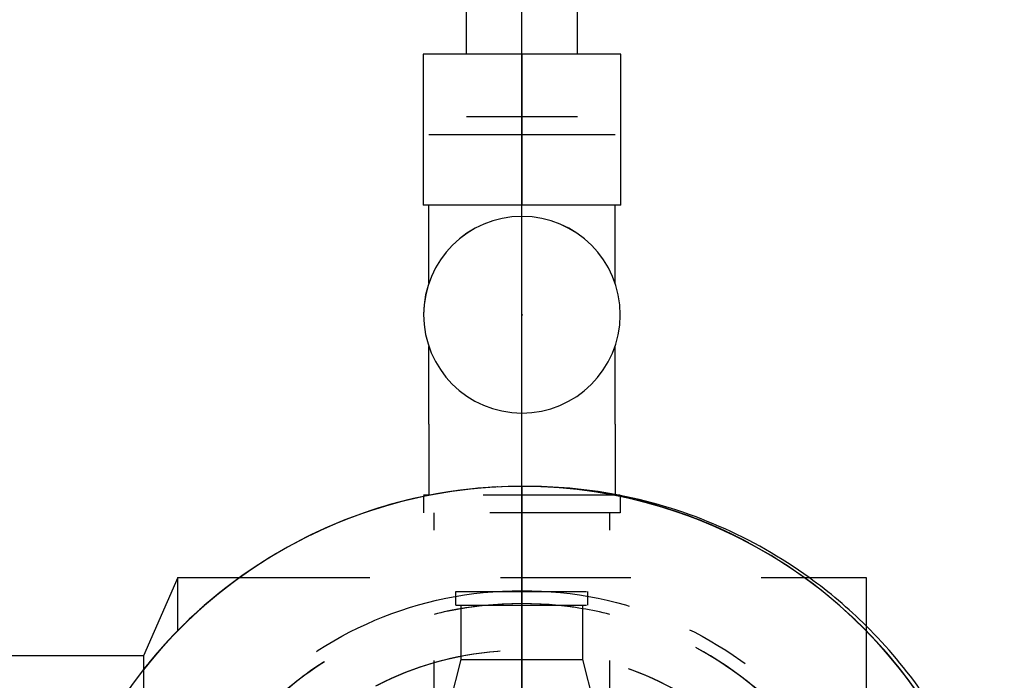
# Model space of a CAD drawing. Extents: x -156717 to 425753, y -51191 to 363295.
# Tile 129 of 256: x 87141 to 87329, y 112499 to 112626. Entities that reach past the tile are written whole.
import ezdxf
from ezdxf.enums import TextEntityAlignment as Align
from ezdxf.lldxf.tags import DXFTag

# ---------------------------------------------------------------- set-up
doc = ezdxf.new("R2010")
doc.units = 0
doc.header["$LTSCALE"] = 50
doc.linetypes.add('CENTER', pattern=[2, 1.25, -0.25, 0.25, -0.25])
doc.linetypes.add('STREEPJES', pattern=[0.1, 0.05, -0.05])
doc.layers.get('0').update_dxf_attribs({"linetype": 'CONTINUOUS'})
for name, color, linetype in [('WL541---_D', 111, 'CONTINUOUS'), ('WL561---_RETOUR_D', 21, 'CONTINUOUS'), ('WL561---_RETOUR_HARTLIJN', 8, 'CONTINUOUS')]:
    doc.layers.add(name, color=color, linetype=linetype)
doc.styles.add('BURO-025', font='ARIAL.TTF', dxfattribs={"height": 125})
tags = doc.linetypes.add('CENTER2', pattern=[28.575, 19.05, -3.175, 3.175, -3.175]).pattern_tags.tags
tags[10:11] = [DXFTag(74, 4), DXFTag(75, 0), DXFTag(340, '0'), DXFTag(46, 1.0), DXFTag(50, 0.0), DXFTag(44, 0.0), DXFTag(45, 0.0)]
tags[8:9] = [DXFTag(74, 4), DXFTag(75, 0), DXFTag(340, '0'), DXFTag(46, 1.0), DXFTag(50, 0.0), DXFTag(44, 0.0), DXFTag(45, 0.0)]
tags[6:7] = [DXFTag(74, 4), DXFTag(75, 0), DXFTag(340, '0'), DXFTag(46, 1.0), DXFTag(50, 0.0), DXFTag(44, 0.0), DXFTag(45, 0.0)]
tags[4:5] = [DXFTag(74, 4), DXFTag(75, 0), DXFTag(340, '0'), DXFTag(46, 1.0), DXFTag(50, 0.0), DXFTag(44, 0.0), DXFTag(45, 0.0)]

# ---------------------------------------------------------------- blocks, each defined once
blk = doc.blocks.new('*U1229')
at = {"color": 2, "ltscale": 10}
blk.add_line((-90.82, 17.57, -285.2), (-90.94, 16.92, -285.2), dxfattribs=at)
for start, end in [(114.0533, 135.2927), (144.1752, 168.828)]:
    blk.add_arc((0, 0, -285.2), 92.5, start, end, dxfattribs=at)
at = {"color": 8, "linetype": 'STREEPJES', "ltscale": 10}
for start, end in [(135.2927, 144.1752), (169.4587, 180.2873)]:
    blk.add_arc((0, 0, -285.2), 92.5, start, end, dxfattribs=at)
at = {"layer": 'WL541---_D', "color": 2, "style": 'BURO-025'}
blk.add_attdef('POSNR', text='', height=125, dxfattribs=at).set_placement((0, 0), align=Align.MIDDLE)
at = {"layer": 'WL541---_D', "color": 2, "style": 'BURO-025', "flags": 1}
for tag in ['TYPE', 'FABR']:
    blk.add_attdef(tag, text='', height=125, dxfattribs=at).set_placement((0, 0), align=Align.MIDDLE)
blk = doc.blocks.new('*U1231')
at = {"color": 2, "ltscale": 10}
blk.add_line((-90.82, 17.57, -285.2), (-90.94, 16.92, -285.2), dxfattribs=at)
for start, end in [(114.0533, 135.2927), (144.1752, 168.828)]:
    blk.add_arc((0, 0, -285.2), 92.5, start, end, dxfattribs=at)
at = {"color": 8, "linetype": 'STREEPJES', "ltscale": 10}
for start, end in [(135.2927, 144.1752), (169.4587, 180.2873)]:
    blk.add_arc((0, 0, -285.2), 92.5, start, end, dxfattribs=at)
at = {"layer": 'WL541---_D', "color": 2, "style": 'BURO-025'}
blk.add_attdef('POSNR', text='', height=125, dxfattribs=at).set_placement((0, 0), align=Align.MIDDLE)
at = {"layer": 'WL541---_D', "color": 2, "style": 'BURO-025', "flags": 1}
for tag in ['TYPE', 'FABR']:
    blk.add_attdef(tag, text='', height=125, dxfattribs=at).set_placement((0, 0), align=Align.MIDDLE)
blk = doc.blocks.new('*U1237')
at = {"color": 8, "linetype": 'STREEPJES', "ltscale": 10}
for radius, end in [(92.5, 179.82), (61, 179.82), (61, 179.82), (92.5, 0), (61, 0)]:
    blk.add_arc((0, 0, -2507.22), radius, 180, end, dxfattribs=at)
at = {"layer": 'WL561---_RETOUR_HARTLIJN', "linetype": 'CENTER'}
for p, q in [((0, -92.5, -2507.22), (0, 92.5, -2507.22)), ((92.5, 0, -2507.22), (-92.5, 0, -2507.22))]:
    blk.add_line(p, q, dxfattribs=at)
for radius in [72.5, 0.075]:
    blk.add_circle((0, 0, -2507.22), radius, dxfattribs=at)
at = {"layer": 'WL561---_RETOUR_D', "color": 2, "style": 'BURO-025'}
blk.add_attdef('POSNR', text='', height=125, dxfattribs=at).set_placement((0, 0), align=Align.MIDDLE)
at = {"layer": 'WL561---_RETOUR_D', "color": 2, "style": 'BURO-025', "flags": 1}
blk.add_attdef('FABR', text='', height=125, dxfattribs=at).set_placement((0, 0), align=Align.MIDDLE)
blk = doc.blocks.new('*U1257')
at = {"color": 8, "linetype": 'STREEPJES', "ltscale": 10}
for radius, end in [(92.5, 179.82), (61, 179.82), (61, 179.82), (92.5, 0), (61, 0)]:
    blk.add_arc((0, 0, -1136.18), radius, 180, end, dxfattribs=at)
at = {"layer": 'WL561---_RETOUR_HARTLIJN', "linetype": 'CENTER'}
for p, q in [((0, -92.5, -1136.18), (0, 92.5, -1136.18)), ((92.5, 0, -1136.18), (-92.5, 0, -1136.18))]:
    blk.add_line(p, q, dxfattribs=at)
for radius in [72.5, 0.075]:
    blk.add_circle((0, 0, -1136.18), radius, dxfattribs=at)
at = {"layer": 'WL561---_RETOUR_D', "color": 2, "style": 'BURO-025'}
blk.add_attdef('POSNR', text='', height=125, dxfattribs=at).set_placement((0, 0), align=Align.MIDDLE)
at = {"layer": 'WL561---_RETOUR_D', "color": 2, "style": 'BURO-025', "flags": 1}
blk.add_attdef('FABR', text='', height=125, dxfattribs=at).set_placement((0, 0), align=Align.MIDDLE)
blk = doc.blocks.new('*U1269')
at = {"color": 0, "ltscale": 10}
for p, q in [((13, 10.65, -1356.11), (34.28, 10.65, -1356.11)), ((34.28, 10.65, -1356.11), (34.28, -10.65, -1356.11)), ((13, -10.65, -1356.11), (34.28, -10.65, -1356.11))]:
    blk.add_line(p, q, dxfattribs=at)
at = {"layer": 'WL561---_RETOUR_HARTLIJN', "linetype": 'CENTER2'}
blk.add_line((0, 0, -1356.11), (34.28, 0, -1356.11), dxfattribs=at)
at = {"layer": 'WL561---_RETOUR_D', "color": 2, "style": 'BURO-025'}
blk.add_attdef('POSNR', text='', height=125, dxfattribs=at).set_placement((0, 0), align=Align.MIDDLE)
blk = doc.blocks.new('*U1270')
at = {"color": 0, "ltscale": 10}
for p, q in [((29, 18.97, -1356.11), (0, 18.97, -1356.11)), ((0, 0, -1356.11), (0, 18.97, -1356.11)), ((29, 0, -1356.11), (29, 18.97, -1356.11)), ((29, 0, -1356.11), (0, 0, -1356.11)), ((0, -18.97, -1356.11), (0, 0, -1356.11)), ((29, -18.97, -1356.11), (29, 0, -1356.11)), ((0, -18.97, -1356.11), (29, -18.97, -1356.11))]:
    blk.add_line(p, q, dxfattribs=at)
at = {"layer": 'WL561---_RETOUR_HARTLIJN', "linetype": 'CENTER2'}
blk.add_line((0, 0, -1356.11), (16, 0, -1356.11), dxfattribs=at)
at = {"layer": 'WL561---_RETOUR_D', "color": 2, "style": 'BURO-025'}
blk.add_attdef('POSNR', text='', height=125, dxfattribs=at).set_placement((0, 0), align=Align.MIDDLE)
blk = doc.blocks.new('*U1271')
at = {"color": 8, "linetype": 'STREEPJES', "ltscale": 10}
for p, q in [((-34.86, 18.85, -1356.11), (-38, 18.85, -1356.11)), ((-38, -18.85, -1356.11), (-38, 18.85, -1356.11)), ((-34.6, -17.57, -1356.11), (-34.6, 17.57, -1356.11)), ((-34.86, -18.85, -1356.11), (-38, -18.85, -1356.11))]:
    blk.add_line(p, q, dxfattribs=at)
at = {"color": 0, "ltscale": 10}
for p, q in [((-34.6, 17.57, -1356.11), (-34.6, 18.85, -1356.11)), ((-21, 17.85, -1356.11), (-34.6, 17.85, -1356.11)), ((-21, 17.85, -1356.11), (-6.06, 17.85, -1356.11)), ((6.06, 17.85, -1356.11), (21, 17.85, -1356.11)), ((34.6, 17.85, -1356.11), (34.6, -17.85, -1356.11)), ((38, 10.65, -1356.11), (38, -10.65, -1356.11)), ((-34.6, -18.85, -1356.11), (-34.6, -17.57, -1356.11)), ((-21, -17.85, -1356.11), (-34.6, -17.85, -1356.11)), ((-21, -17.85, -1356.11), (-6.06, -17.85, -1356.11)), ((6.06, -17.85, -1356.11), (21, -17.85, -1356.11))]:
    blk.add_line(p, q, dxfattribs=at)
for end in [269.82, 90]:
    blk.add_arc((0, 0, -1356.11), 18.85, 270, end, dxfattribs=at)
at = {"layer": 'WL561---_RETOUR_HARTLIJN', "linetype": 'CENTER2'}
blk.add_line((-21, 0, -1356.11), (21, 0, -1356.11), dxfattribs=at)
blk.add_circle((0, 0, -1356.11), 0.075, dxfattribs=at)
at = {"layer": 'WL561---_RETOUR_D', "color": 2, "style": 'BURO-025'}
blk.add_attdef('POSNR', text='', height=125, dxfattribs=at).set_placement((0, 0), align=Align.MIDDLE)
blk = doc.blocks.new('*U1272')
at = {"color": 8, "linetype": 'STREEPJES', "ltscale": 10}
for p, q in [((0, 16.85, -1356.11), (53.3, 16.85, -1356.11)), ((0, -16.85, -1356.11), (53.3, -16.85, -1356.11))]:
    blk.add_line(p, q, dxfattribs=at)
blk.add_spline([(3.93, 0, -1356.11), (3.58, -5.21, -1356.11), (2.62, -9.9, -1356.11), (1.41, -13.63, -1356.11), (0.4, -16.03, -1356.11), (0, -16.85, -1356.11), (0.4, -16.03, -1356.11), (1.41, -13.63, -1356.11), (2.62, -9.9, -1356.11), (3.58, -5.21, -1356.11), (3.93, 0, -1356.11), (3.58, 5.21, -1356.11), (2.62, 9.9, -1356.11), (1.41, 13.63, -1356.11), (0.4, 16.03, -1356.11), (0, 16.85, -1356.11), (0.4, 16.03, -1356.11), (1.41, 13.63, -1356.11), (2.62, 9.9, -1356.11), (3.58, 5.21, -1356.11), (3.93, 0, -1356.11)], degree=3, dxfattribs=at)
at = {"layer": 'WL561---_RETOUR_HARTLIJN', "linetype": 'CENTER2'}
blk.add_line((0, 0, -1356.11), (70.3, 0, -1356.11), dxfattribs=at)
at = {"layer": 'WL561---_RETOUR_D', "color": 2, "style": 'BURO-025'}
blk.add_attdef('POSNR', text='', height=125, dxfattribs=at).set_placement((0, 0), align=Align.MIDDLE)
blk = doc.blocks.new('*U1274')
at = {"color": 8, "linetype": 'STREEPJES', "ltscale": 10}
for p, q in [((-12, 15.45, -868.31), (-15, 15.45, -868.31)), ((-15, -15.45, -868.31), (-15, 15.45, -868.31)), ((-12, -15.45, -868.31), (-12, 15.45, -868.31)), ((0, 14.45, -868.31), (-12, 14.45, -868.31)), ((0, 14.45, -868.31), (11, 11.65, -868.31)), ((0, 14.45, -868.31), (0, -14.45, -868.31)), ((11, 11.65, -868.31), (21.4, 11.65, -868.31)), ((11, 11.65, -868.31), (11, -11.65, -868.31)), ((21.4, 12.65, -868.31), (24, 12.65, -868.31)), ((21.4, 12.65, -868.31), (21.4, -12.65, -868.31)), ((24, 12.65, -868.31), (24, -12.65, -868.31)), ((0, -14.45, -868.31), (11, -11.65, -868.31)), ((11, -11.65, -868.31), (21.4, -11.65, -868.31)), ((21.4, -12.65, -868.31), (24, -12.65, -868.31)), ((0, -14.45, -868.31), (-12, -14.45, -868.31)), ((-12, -15.45, -868.31), (-15, -15.45, -868.31))]:
    blk.add_line(p, q, dxfattribs=at)
at = {"layer": 'WL561---_RETOUR_HARTLIJN', "linetype": 'CENTER2'}
blk.add_line((0, 0, -868.31), (11, 0, -868.31), dxfattribs=at)
at = {"layer": 'WL561---_RETOUR_D', "color": 2, "style": 'BURO-025'}
blk.add_attdef('POSNR', text='', height=125, dxfattribs=at).set_placement((0, 0), align=Align.MIDDLE)
blk = doc.blocks.new('*U1295')
at = {"color": 2, "ltscale": 10}
for p, q in [((-13.8, 149, -2530.22), (-13.8, 169, -2530.22)), ((-13.8, 169, -2530.22), (-4.83, 169, -2530.22)), ((-4.83, 169, -2530.22), (-4.83, 164, -2530.22)), ((4.83, 169, -2530.22), (-4.83, 169, -2530.22)), ((4.83, 169, -2530.22), (13.8, 169, -2530.22)), ((4.83, 164, -2530.22), (4.83, 169, -2530.22)), ((13.8, 149, -2530.22), (13.8, 169, -2530.22)), ((-4.83, 150.88, -2530.22), (-4.83, 164, -2530.22)), ((-4.83, 164, -2530.22), (4.83, 164, -2530.22)), ((4.83, 164, -2530.22), (4.83, 150.88, -2530.22)), ((13.8, 149, -2530.22), (-13.8, 149, -2530.22)), ((-11.5, 91.78, -2530.22), (-11.5, 149, -2530.22)), ((11.5, 91.78, -2530.22), (11.5, 149, -2530.22))]:
    blk.add_line(p, q, dxfattribs=at)
for start, end in [(97.1417, 105.3505), (57.2796, 78.4371), (109.363, 122.7204), (128.2918, 173.3886), (0, 51.7082), (294.0533, 359.7127), (186.6114, 225.5215)]:
    blk.add_arc((0, 0, -2530.22), 92.5, start, end, dxfattribs=at)
at = {"color": 8, "linetype": 'STREEPJES', "ltscale": 10}
for start, end in [(180.2873, 186.6114), (270.18, 294.0533)]:
    blk.add_arc((0, 0, -2530.22), 92.5, start, end, dxfattribs=at)
at = {"color": 2, "ltscale": 10}
blk.add_ellipse((0, 149, -2530.22), major_axis=(13.8, 0), ratio=0.14549, start_param=1.213225, end_param=1.928367, dxfattribs=at)
at = {"layer": 'WL561---_RETOUR_HARTLIJN', "linetype": 'CENTER'}
blk.add_circle((0, 0, -2530.22), 0.075, dxfattribs=at)
at = {"layer": 'WL561---_RETOUR_D', "color": 2, "style": 'BURO-025'}
blk.add_attdef('POSNR', text='', height=125, dxfattribs=at).set_placement((0, 0), align=Align.MIDDLE)
at = {"layer": 'WL561---_RETOUR_D', "color": 2, "style": 'BURO-025', "flags": 1}
for tag in ['TYPE', 'FABR']:
    blk.add_attdef(tag, text='', height=125, dxfattribs=at).set_placement((0, 0), align=Align.MIDDLE)
blk = doc.blocks.new('*U1296')
at = {"color": 2, "ltscale": 10}
for radius, start, end in [(92.5, 24.0533, 263.3886), (48.38, 51.1986, 257.2825), (92.5, 180, 263.3886), (48.38, 282.7175, 307.4652), (92.5, 276.6114, 335.4733), (92.5, 276.6114, 335.4733)]:
    blk.add_arc((0, 0, -2553.22), radius, start, end, dxfattribs=at)
at = {"color": 8, "linetype": 'STREEPJES', "ltscale": 10}
for radius, start, end in [(48.38, 307.4652, 51.1986), (92.5, 0.18, 24.0533), (92.5, 335.4733, 0), (92.5, 335.4733, 0), (48.38, 257.2825, 282.7175), (92.5, 263.3886, 276.6114), (92.5, 263.3886, 276.6114)]:
    blk.add_arc((0, 0, -2553.22), radius, start, end, dxfattribs=at)
at = {"layer": 'WL561---_RETOUR_HARTLIJN', "linetype": 'CENTER'}
for p, q in [((0, -92.5, -2553.22), (0, 92.5, -2553.22)), ((-92.5, 0, -2553.22), (92.5, 0, -2553.22))]:
    blk.add_line(p, q, dxfattribs=at)
for radius in [72.5, 0.075]:
    blk.add_circle((0, 0, -2553.22), radius, dxfattribs=at)
at = {"layer": 'WL561---_RETOUR_D', "color": 2, "style": 'BURO-025'}
blk.add_attdef('POSNR', text='', height=125, dxfattribs=at).set_placement((0, 0), align=Align.MIDDLE)
at = {"layer": 'WL561---_RETOUR_D', "color": 2, "style": 'BURO-025', "flags": 1}
blk.add_attdef('FABR', text='', height=125, dxfattribs=at).set_placement((0, 0), align=Align.MIDDLE)
blk = doc.blocks.new('*U1327')
at = {"color": 8, "linetype": 'STREEPJES', "ltscale": 10}
for start in [180.18, 0]:
    blk.add_arc((0, 0, -2104.5), 70, start, 180, dxfattribs=at)
at = {"layer": 'WL561---_RETOUR_HARTLIJN', "linetype": 'CENTER'}
for p, q in [((0, -70, -2104.5), (0, 70, -2104.5)), ((-70, 0, -2104.5), (70, 0, -2104.5))]:
    blk.add_line(p, q, dxfattribs=at)
for radius in [50, 0.075]:
    blk.add_circle((0, 0, -2104.5), radius, dxfattribs=at)
at = {"layer": 'WL561---_RETOUR_D', "color": 2, "style": 'BURO-025'}
blk.add_attdef('POSNR', text='', height=125, dxfattribs=at).set_placement((0, 0), align=Align.MIDDLE)
at = {"layer": 'WL561---_RETOUR_D', "color": 2, "style": 'BURO-025', "flags": 1}
blk.add_attdef('FABR', text='', height=125, dxfattribs=at).set_placement((0, 0), align=Align.MIDDLE)
blk = doc.blocks.new('*U1329')
at = {"color": 8, "linetype": 'STREEPJES', "ltscale": 10}
for radius, end in [(70, 180), (70, 359.82), (39, 180), (39, 359.82), (39, 359.82)]:
    blk.add_arc((0, 0, -1880.5), radius, 0, end, dxfattribs=at)
at = {"layer": 'WL561---_RETOUR_HARTLIJN', "linetype": 'CENTER'}
for p, q in [((0, -70, -1880.5), (0, 70, -1880.5)), ((70, 0, -1880.5), (-70, 0, -1880.5))]:
    blk.add_line(p, q, dxfattribs=at)
for radius in [50, 0.075]:
    blk.add_circle((0, 0, -1880.5), radius, dxfattribs=at)
at = {"layer": 'WL561---_RETOUR_D', "color": 2, "style": 'BURO-025'}
blk.add_attdef('POSNR', text='', height=125, dxfattribs=at).set_placement((0, 0), align=Align.MIDDLE)
at = {"layer": 'WL561---_RETOUR_D', "color": 2, "style": 'BURO-025', "flags": 1}
blk.add_attdef('FABR', text='', height=125, dxfattribs=at).set_placement((0, 0), align=Align.MIDDLE)
blk = doc.blocks.new('*U1330')
at = {"color": 2, "ltscale": 10}
for p, q in [((-66, 75, -1992.5), (-72.6, 60, -1992.5)), ((-66, 75, -1992.5), (-54.14, 75, -1992.5)), ((-66, 64.81, -1992.5), (-66, 75, -1992.5)), ((54.14, 75, -1992.5), (66, 75, -1992.5)), ((66, 75, -1992.5), (66, 64.81, -1992.5)), ((-72.6, 60, -1992.5), (-232, 60, -1992.5)), ((-72.6, 60, -1992.5), (-72.6, 57.32, -1992.5))]:
    blk.add_line(p, q, dxfattribs=at)
at = {"color": 8, "linetype": 'STREEPJES', "ltscale": 10}
for p, q in [((-54.14, 75, -1992.5), (54.14, 75, -1992.5)), ((-66, 23.32, -1992.5), (-66, 64.81, -1992.5)), ((66, 64.81, -1992.5), (66, 23.32, -1992.5)), ((-72.6, 57.32, -1992.5), (-72.6, -57.32, -1992.5))]:
    blk.add_line(p, q, dxfattribs=at)
for start, end in [(95.1471, 103.9287), (76.0713, 84.8529)]:
    blk.add_arc((0, 0, -1992.5), 70, start, end, dxfattribs=at)
at = {"layer": 'WL561---_RETOUR_D', "color": 2, "style": 'BURO-025'}
blk.add_attdef('POSNR', text='', height=125, dxfattribs=at).set_placement((0, 0), align=Align.MIDDLE)
at = {"layer": 'WL561---_RETOUR_D', "color": 2, "style": 'BURO-025', "flags": 1}
for tag in ['TYPE', 'FABR']:
    blk.add_attdef(tag, text='', height=125, dxfattribs=at).set_placement((0, 0), align=Align.MIDDLE)
blk = doc.blocks.new('*U1331')
at = {"color": 8, "linetype": 'STREEPJES', "ltscale": 10}
for radius, start, end in [(92.5, 0.18, 155.7102), (48.38, 231.8617, 128.1383), (92.5, 204.2898, 0), (92.5, 204.2898, 0)]:
    blk.add_arc((0, 0, -1182.18), radius, start, end, dxfattribs=at)
at = {"layer": 'WL561---_RETOUR_HARTLIJN', "linetype": 'CENTER'}
for p, q in [((0, -92.5, -1182.18), (0, 92.5, -1182.18)), ((-92.5, 0, -1182.18), (92.5, 0, -1182.18))]:
    blk.add_line(p, q, dxfattribs=at)
for radius in [72.5, 0.075]:
    blk.add_circle((0, 0, -1182.18), radius, dxfattribs=at)
at = {"layer": 'WL561---_RETOUR_D', "color": 2, "style": 'BURO-025'}
blk.add_attdef('POSNR', text='', height=125, dxfattribs=at).set_placement((0, 0), align=Align.MIDDLE)
at = {"layer": 'WL561---_RETOUR_D', "color": 2, "style": 'BURO-025', "flags": 1}
blk.add_attdef('FABR', text='', height=125, dxfattribs=at).set_placement((0, 0), align=Align.MIDDLE)
blk = doc.blocks.new('*U1332')
at = {"color": 8, "linetype": 'STREEPJES', "ltscale": 10}
for p, q in [((-13.8, 149, -1159.18), (-13.8, 169, -1159.18)), ((-13.8, 169, -1159.18), (-4.83, 169, -1159.18)), ((-4.83, 169, -1159.18), (-4.83, 164, -1159.18)), ((4.83, 169, -1159.18), (-4.83, 169, -1159.18)), ((4.83, 169, -1159.18), (13.8, 169, -1159.18)), ((4.83, 164, -1159.18), (4.83, 169, -1159.18)), ((13.8, 149, -1159.18), (13.8, 169, -1159.18)), ((-4.83, 150.88, -1159.18), (-4.83, 164, -1159.18)), ((-4.83, 164, -1159.18), (4.83, 164, -1159.18)), ((4.83, 164, -1159.18), (4.83, 150.88, -1159.18)), ((13.8, 149, -1159.18), (-13.8, 149, -1159.18)), ((-11.5, 95, -1159.18), (-11.5, 149, -1159.18)), ((11.5, 95, -1159.18), (11.5, 149, -1159.18))]:
    blk.add_line(p, q, dxfattribs=at)
for start, end in [(114.2898, 122.7204), (57.2796, 65.7102), (128.2918, 173.3886), (10.4957, 51.7082), (180.2873, 225.5215), (270.18, 359.7127)]:
    blk.add_arc((0, 0, -1159.18), 92.5, start, end, dxfattribs=at)
blk.add_ellipse((0, 149, -1159.18), major_axis=(13.8, 0), ratio=0.14549, start_param=1.213225, end_param=1.928367, dxfattribs=at)
at = {"layer": 'WL561---_RETOUR_HARTLIJN', "linetype": 'CENTER'}
blk.add_circle((0, 0, -1159.18), 0.075, dxfattribs=at)
at = {"layer": 'WL561---_RETOUR_D', "color": 2, "style": 'BURO-025'}
blk.add_attdef('POSNR', text='', height=125, dxfattribs=at).set_placement((0, 0), align=Align.MIDDLE)
at = {"layer": 'WL561---_RETOUR_D', "color": 2, "style": 'BURO-025', "flags": 1}
for tag in ['TYPE', 'FABR']:
    blk.add_attdef(tag, text='', height=125, dxfattribs=at).set_placement((0, 0), align=Align.MIDDLE)

msp = doc.modelspace()

# ---------------------------------------------------------------- block references
at = {"layer": 'WL541---_D', "rotation": 270}
for name in ['*U1229', '*U1231']:
    msp.add_blockref(name, (87237.80911, 112444.1589, 285.19579), dxfattribs=at)
at = {"layer": 'WL561---_RETOUR_D'}
for name, p, rotation in [('*U1269', (87236.88149, 112606.57507, 1356.10658), 90), ('*U1270', (87236.88149, 112590.57507, 1356.10658), 90), ('*U1271', (87236.88149, 112569.57507, 1356.10658), 90), ('*U1272', (87236.88149, 112478.27459, 1356.10658), 90), ('*U1295', (87236.88149, 112444.1589, 2530.22186), 90), ('*U1332', (87236.88149, 112444.1589, 1159.17913), 90), ('*U1237', (87236.88149, 112444.1589, 2507.22186), 180), ('*U1257', (87236.88149, 112444.1589, 1136.17913), 180), ('*U1274', (87236.88149, 112492.47663, 868.30852), 90), ('*U1327', (87236.88149, 112444.1589, 2104.49653), 180)]:
    msp.add_blockref(name, p, dxfattribs=dict(at, rotation=rotation))
for name, p in [('*U1296', (87236.88149, 112444.1589, 2553.22186)), ('*U1331', (87236.88149, 112444.1589, 1182.17913)), ('*U1330', (87236.88149, 112444.1589, 1992.49653)), ('*U1329', (87236.88149, 112444.1589, 1880.49653))]:
    msp.add_blockref(name, p, dxfattribs=at)

doc.saveas('drawing.dxf')
